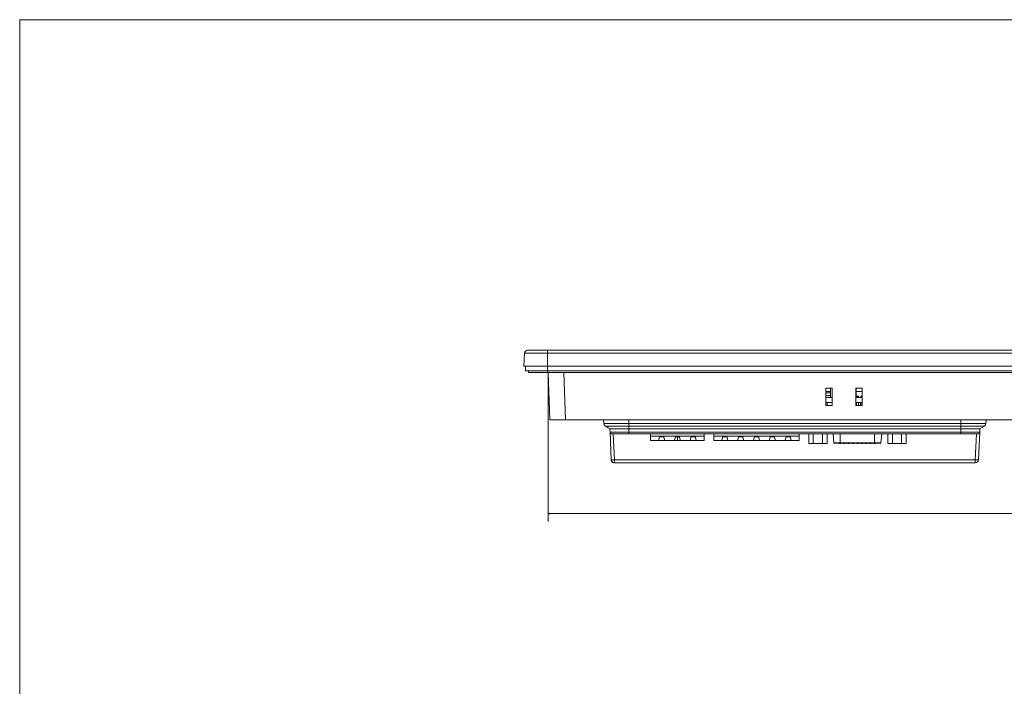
# Model space of a CAD drawing. Header units: centimetres. Extents: x -29.6 to 29.7, y -21 to 21.
# Tile 3 of 24: x -29.6 to -14.1, y 10.5 to 21. Entities that reach past the tile are written whole.
import ezdxf

# ---------------------------------------------------------------- set-up
doc = ezdxf.new("R2010")
doc.units = ezdxf.units.CM
doc.header["$MEASUREMENT"] = 0
doc.layers.add('06___PRT_ALL_SURFS', color=7, linetype='Continuous')

msp = doc.modelspace()

# ---------------------------------------------------------------- linework, layer by layer
at = {"layer": '06___PRT_ALL_SURFS', "lineweight": 9}
for points in [[(-29.63889, -21.00579), (-29.63889, -21.00579), (-29.63889, 20.99419), (-29.63889, 20.99419)], [(-29.63889, 20.99419), (-29.63889, 20.99419), (29.74039, 20.99419), (29.74039, 20.99419)], [(-21.67786, 15.52642), (-21.67786, 15.52642), (-21.66725, 15.72879), (-21.66725, 15.72879)], [(-21.61738, 15.77612), (-21.64395, 15.77612), (-21.66587, 15.75532), (-21.66725, 15.72879)], [(-2.0119, 15.72879), (-2.0119, 15.72879), (-21.66725, 15.72879), (-21.66725, 15.72879)], [(-21.61738, 15.77612), (-21.61738, 15.77612), (-2.06177, 15.77612), (-2.06177, 15.77612)], [(-21.30331, 15.77612), (-21.30331, 15.77612), (-21.30331, 15.52642), (-21.30331, 15.52642)], [(-21.67786, 15.52642), (-21.67786, 15.52642), (-2.0013, 15.52642), (-2.0013, 15.52642)], [(-21.65289, 15.45151), (-21.65289, 15.45151), (-21.65289, 15.52642), (-21.65289, 15.52642)], [(-21.65289, 15.45151), (-21.65289, 15.45151), (-2.02627, 15.45151), (-2.02627, 15.45151)], [(-21.60295, 15.42654), (-21.60295, 15.42654), (-21.60295, 15.45151), (-21.60295, 15.45151)], [(-21.60295, 15.42654), (-21.60295, 15.42654), (-2.07621, 15.42654), (-2.07621, 15.42654)], [(-21.30331, 15.52642), (-21.30331, 15.52642), (-21.30331, 15.42654), (-21.30331, 15.42654)], [(-21.2919, 15.4269), (-21.2919, 15.4269), (-21.26834, 14.67743), (-21.26834, 14.67743)], [(-21.01877, 14.67743), (-21.01877, 14.67743), (-21.04231, 15.42654), (-21.04231, 15.42654)], [(-16.90854, 14.90216), (-16.90854, 14.90216), (-16.90854, 15.17683), (-16.90854, 15.17683)], [(-16.90854, 15.17683), (-16.90854, 15.17683), (-16.80866, 15.17683), (-16.80866, 15.17683)], [(-16.90854, 15.12689), (-16.90854, 15.12689), (-16.83413, 15.12689), (-16.83413, 15.12689)], [(-16.83413, 15.10192), (-16.83413, 15.10192), (-16.90854, 15.10192), (-16.90854, 15.10192)], [(-16.83413, 15.03201), (-16.83413, 15.03201), (-16.83413, 15.17683), (-16.83413, 15.17683)], [(-16.80866, 15.17683), (-16.80866, 15.17683), (-16.80866, 14.90216), (-16.80866, 14.90216)], [(-16.43411, 14.90216), (-16.43411, 14.90216), (-16.43411, 15.17683), (-16.43411, 15.17683)], [(-16.43411, 15.17683), (-16.43411, 15.17683), (-16.33423, 15.17683), (-16.33423, 15.17683)], [(-16.42861, 15.03201), (-16.42861, 15.03201), (-16.42861, 15.17683), (-16.42861, 15.17683)], [(-16.42861, 15.12689), (-16.42861, 15.12689), (-16.33423, 15.12689), (-16.33423, 15.12689)], [(-16.33423, 15.17683), (-16.33423, 15.17683), (-16.33423, 14.90216), (-16.33423, 14.90216)], [(-16.90854, 15.06063), (-16.90854, 15.06063), (-16.83413, 15.06063), (-16.83413, 15.06063)], [(-16.80866, 15.03201), (-16.80866, 15.03201), (-16.90854, 15.03201), (-16.90854, 15.03201)], [(-16.80866, 14.9521), (-16.80866, 14.9521), (-16.90854, 14.9521), (-16.90854, 14.9521)], [(-16.88848, 14.9521), (-16.88848, 14.9521), (-16.88848, 14.90216), (-16.88848, 14.90216)], [(-16.33423, 15.03201), (-16.33423, 15.03201), (-16.43411, 15.03201), (-16.43411, 15.03201)], [(-16.33423, 14.9521), (-16.33423, 14.9521), (-16.43411, 14.9521), (-16.43411, 14.9521)], [(-16.42512, 15.03201), (-16.42512, 15.03201), (-16.42512, 15.04199), (-16.42512, 15.04199)], [(-16.39216, 15.04199), (-16.39216, 15.04199), (-16.42512, 15.04199), (-16.42512, 15.04199)], [(-16.42512, 14.90216), (-16.42512, 14.90216), (-16.42512, 14.9521), (-16.42512, 14.9521)], [(-16.40214, 15.05198), (-16.40214, 15.05198), (-16.41513, 15.05198), (-16.41513, 15.05198)], [(-16.39216, 15.03201), (-16.39216, 15.03201), (-16.39216, 15.04199), (-16.39216, 15.04199)], [(-16.39216, 14.90216), (-16.39216, 14.90216), (-16.39216, 14.9521), (-16.39216, 14.9521)], [(-16.35854, 14.90216), (-16.35854, 14.90216), (-16.35854, 14.9521), (-16.35854, 14.9521)], [(-16.35595, 15.03201), (-16.35595, 15.03201), (-16.35595, 15.04199), (-16.35595, 15.04199)], [(-16.33423, 15.04199), (-16.33423, 15.04199), (-16.35595, 15.04199), (-16.35595, 15.04199)], [(-16.35595, 14.90216), (-16.35595, 14.90216), (-16.35595, 14.9521), (-16.35595, 14.9521)], [(-16.33423, 15.05198), (-16.33423, 15.05198), (-16.34596, 15.05198), (-16.34596, 15.05198)], [(-16.80866, 14.90216), (-16.80866, 14.90216), (-16.90854, 14.90216), (-16.90854, 14.90216)], [(-16.33423, 14.90216), (-16.33423, 14.90216), (-16.43411, 14.90216), (-16.43411, 14.90216)], [(-21.26834, 14.67743), (-21.26834, 14.67743), (-2.41081, 14.67743), (-2.41081, 14.67743)], [(-20.41761, 14.67743), (-20.41761, 14.67743), (-20.41461, 14.62021), (-20.41461, 14.62021)], [(-20.41434, 14.62021), (-20.41434, 14.62021), (-20.41734, 14.67743), (-20.41734, 14.67743)], [(-20.41461, 14.62021), (-20.41461, 14.62021), (-14.37858, 14.62021), (-14.37858, 14.62021)], [(-20.41461, 14.62021), (-20.41373, 14.60346), (-20.4045, 14.58826), (-20.39004, 14.57977)], [(-20.41434, 14.62021), (-20.41346, 14.60346), (-20.40423, 14.58826), (-20.38977, 14.57977)], [(-20.01832, 14.67743), (-20.01832, 14.67743), (-20.01833, 14.45769), (-20.01833, 14.45769)], [(-14.77457, 14.45769), (-14.77457, 14.45769), (-14.77457, 14.67743), (-14.77457, 14.67743)], [(-14.40316, 14.57977), (-14.38869, 14.58826), (-14.37946, 14.60346), (-14.37858, 14.62021)], [(-14.37558, 14.67743), (-14.37558, 14.67743), (-14.37858, 14.62021), (-14.37858, 14.62021)], [(-20.39004, 14.57977), (-20.39004, 14.57977), (-20.32996, 14.54448), (-20.32996, 14.54448)], [(-20.31798, 14.53759), (-20.31798, 14.53759), (-20.38977, 14.57977), (-20.38977, 14.57977)], [(-14.40316, 14.57977), (-14.40316, 14.57977), (-20.38977, 14.57977), (-20.38977, 14.57977)], [(-20.32996, 14.54448), (-20.32996, 14.54448), (-20.32984, 14.54448), (-20.32984, 14.54448)], [(-20.32996, 14.54448), (-20.32952, 14.54422), (-20.32907, 14.54396), (-20.32862, 14.54371)], [(-20.31568, 14.48157), (-20.31568, 14.48157), (-20.31813, 14.53759), (-20.31813, 14.53759)], [(-20.31813, 14.53759), (-20.31813, 14.53759), (-14.47494, 14.53759), (-14.47494, 14.53759)], [(-20.31553, 14.48157), (-20.31553, 14.48157), (-20.31798, 14.53759), (-20.31798, 14.53759)], [(-20.31556, 14.48157), (-20.31556, 14.48157), (-20.29654, 14.046), (-20.29654, 14.046)], [(-20.31553, 14.48157), (-20.31553, 14.48157), (-14.47739, 14.48157), (-14.47739, 14.48157)], [(-20.31553, 14.48157), (-20.31495, 14.46822), (-20.30396, 14.45769), (-20.29059, 14.45769)], [(-14.50233, 14.45769), (-14.48897, 14.45769), (-14.47797, 14.46822), (-14.47739, 14.48157)], [(-14.49643, 14.046), (-14.49643, 14.046), (-14.47741, 14.48157), (-14.47741, 14.48157)], [(-14.47494, 14.53759), (-14.47494, 14.53759), (-14.47739, 14.48157), (-14.47739, 14.48157)], [(-14.40316, 14.57977), (-14.40316, 14.57977), (-14.47494, 14.53759), (-14.47494, 14.53759)], [(-20.29059, 14.45769), (-20.29059, 14.45769), (-14.50233, 14.45769), (-14.50233, 14.45769)], [(-20.24665, 14.04557), (-20.24665, 14.04557), (-20.26464, 14.45769), (-20.26464, 14.45769)], [(-19.6755, 14.35281), (-19.6755, 14.35281), (-19.6755, 14.45769), (-19.6755, 14.45769)], [(-19.6755, 14.42142), (-19.6755, 14.42142), (-18.82651, 14.42142), (-18.82651, 14.42142)], [(-19.6755, 14.35281), (-19.6755, 14.35281), (-18.82651, 14.35281), (-18.82651, 14.35281)], [(-19.5494, 14.35281), (-19.5494, 14.35281), (-19.53092, 14.41774), (-19.53092, 14.41774)], [(-19.53349, 14.40873), (-19.53349, 14.40873), (-19.46793, 14.40873), (-19.46793, 14.40873)], [(-19.53092, 14.41774), (-19.53092, 14.41774), (-19.47049, 14.41774), (-19.47049, 14.41774)], [(-19.5123, 14.41524), (-19.5123, 14.41524), (-19.51296, 14.41774), (-19.51296, 14.41774)], [(-19.5123, 14.41524), (-19.5123, 14.41524), (-19.48912, 14.41524), (-19.48912, 14.41524)], [(-19.48912, 14.41524), (-19.48912, 14.41524), (-19.48845, 14.41774), (-19.48845, 14.41774)], [(-19.45201, 14.35281), (-19.45201, 14.35281), (-19.47049, 14.41774), (-19.47049, 14.41774)], [(-19.28122, 14.41774), (-19.28122, 14.41774), (-19.29969, 14.35281), (-19.29969, 14.35281)], [(-19.28378, 14.40873), (-19.28378, 14.40873), (-19.21823, 14.40873), (-19.21823, 14.40873)], [(-19.28122, 14.41774), (-19.28122, 14.41774), (-19.22079, 14.41774), (-19.22079, 14.41774)], [(-19.26326, 14.41774), (-19.26326, 14.41774), (-19.26259, 14.41524), (-19.26259, 14.41524)], [(-19.23942, 14.41524), (-19.23942, 14.41524), (-19.26259, 14.41524), (-19.26259, 14.41524)], [(-19.251, 14.35281), (-19.251, 14.35281), (-19.251, 14.40873), (-19.251, 14.40873)], [(-19.23875, 14.41774), (-19.23875, 14.41774), (-19.23942, 14.41524), (-19.23942, 14.41524)], [(-19.22079, 14.41774), (-19.22079, 14.41774), (-19.20231, 14.35281), (-19.20231, 14.35281)], [(-19.04999, 14.35281), (-19.04999, 14.35281), (-19.03151, 14.41774), (-19.03151, 14.41774)], [(-19.03408, 14.40873), (-19.03408, 14.40873), (-18.96852, 14.40873), (-18.96852, 14.40873)], [(-18.97109, 14.41774), (-18.97109, 14.41774), (-19.03151, 14.41774), (-19.03151, 14.41774)], [(-19.01289, 14.41524), (-19.01289, 14.41524), (-19.01356, 14.41774), (-19.01356, 14.41774)], [(-19.01289, 14.41524), (-19.01289, 14.41524), (-18.98971, 14.41524), (-18.98971, 14.41524)], [(-18.98971, 14.41524), (-18.98971, 14.41524), (-18.98904, 14.41774), (-18.98904, 14.41774)], [(-18.95261, 14.35281), (-18.95261, 14.35281), (-18.97109, 14.41774), (-18.97109, 14.41774)], [(-18.82651, 14.35281), (-18.82651, 14.35281), (-18.82651, 14.45769), (-18.82651, 14.45769)], [(-18.67669, 14.35281), (-18.67669, 14.35281), (-18.67669, 14.45769), (-18.67669, 14.45769)], [(-18.67669, 14.42142), (-18.67669, 14.42142), (-17.32829, 14.42142), (-17.32829, 14.42142)], [(-18.67669, 14.35281), (-18.67669, 14.35281), (-17.32829, 14.35281), (-17.32829, 14.35281)], [(-18.55059, 14.35281), (-18.55059, 14.35281), (-18.53211, 14.41774), (-18.53211, 14.41774)], [(-18.53467, 14.40873), (-18.53467, 14.40873), (-18.46912, 14.40873), (-18.46912, 14.40873)], [(-18.53211, 14.41774), (-18.53211, 14.41774), (-18.47168, 14.41774), (-18.47168, 14.41774)], [(-18.51349, 14.41524), (-18.51349, 14.41524), (-18.51415, 14.41774), (-18.51415, 14.41774)], [(-18.51349, 14.41524), (-18.51349, 14.41524), (-18.49031, 14.41524), (-18.49031, 14.41524)], [(-18.49031, 14.41524), (-18.49031, 14.41524), (-18.48964, 14.41774), (-18.48964, 14.41774)], [(-18.4532, 14.35281), (-18.4532, 14.35281), (-18.47168, 14.41774), (-18.47168, 14.41774)], [(-18.28241, 14.41774), (-18.28241, 14.41774), (-18.30088, 14.35281), (-18.30088, 14.35281)], [(-18.28497, 14.40873), (-18.28497, 14.40873), (-18.21942, 14.40873), (-18.21942, 14.40873)], [(-18.22198, 14.41774), (-18.22198, 14.41774), (-18.28241, 14.41774), (-18.28241, 14.41774)], [(-18.26445, 14.41774), (-18.26445, 14.41774), (-18.26378, 14.41524), (-18.26378, 14.41524)], [(-18.26378, 14.41524), (-18.26378, 14.41524), (-18.24061, 14.41524), (-18.24061, 14.41524)], [(-18.24061, 14.41524), (-18.24061, 14.41524), (-18.23994, 14.41774), (-18.23994, 14.41774)], [(-18.2035, 14.35281), (-18.2035, 14.35281), (-18.22198, 14.41774), (-18.22198, 14.41774)], [(-18.0327, 14.41774), (-18.0327, 14.41774), (-18.05118, 14.35281), (-18.05118, 14.35281)], [(-18.03527, 14.40873), (-18.03527, 14.40873), (-17.96971, 14.40873), (-17.96971, 14.40873)], [(-17.97227, 14.41774), (-17.97227, 14.41774), (-18.0327, 14.41774), (-18.0327, 14.41774)], [(-18.01408, 14.41524), (-18.01408, 14.41524), (-18.01475, 14.41774), (-18.01475, 14.41774)], [(-18.01408, 14.41524), (-18.01408, 14.41524), (-17.9909, 14.41524), (-17.9909, 14.41524)], [(-17.9909, 14.41524), (-17.9909, 14.41524), (-17.99023, 14.41774), (-17.99023, 14.41774)], [(-17.9538, 14.35281), (-17.9538, 14.35281), (-17.97227, 14.41774), (-17.97227, 14.41774)], [(-17.783, 14.41774), (-17.783, 14.41774), (-17.80148, 14.35281), (-17.80148, 14.35281)], [(-17.78557, 14.40873), (-17.78557, 14.40873), (-17.72001, 14.40873), (-17.72001, 14.40873)], [(-17.72257, 14.41774), (-17.72257, 14.41774), (-17.783, 14.41774), (-17.783, 14.41774)], [(-17.76438, 14.41524), (-17.76438, 14.41524), (-17.76505, 14.41774), (-17.76505, 14.41774)], [(-17.76438, 14.41524), (-17.76438, 14.41524), (-17.7412, 14.41524), (-17.7412, 14.41524)], [(-17.7412, 14.41524), (-17.7412, 14.41524), (-17.74053, 14.41774), (-17.74053, 14.41774)], [(-17.70409, 14.35281), (-17.70409, 14.35281), (-17.72257, 14.41774), (-17.72257, 14.41774)], [(-17.5333, 14.41774), (-17.5333, 14.41774), (-17.55178, 14.35281), (-17.55178, 14.35281)], [(-17.53586, 14.40873), (-17.53586, 14.40873), (-17.47031, 14.40873), (-17.47031, 14.40873)], [(-17.47287, 14.41774), (-17.47287, 14.41774), (-17.5333, 14.41774), (-17.5333, 14.41774)], [(-17.51467, 14.41524), (-17.51467, 14.41524), (-17.51534, 14.41774), (-17.51534, 14.41774)], [(-17.51467, 14.41524), (-17.51467, 14.41524), (-17.4915, 14.41524), (-17.4915, 14.41524)], [(-17.49083, 14.41774), (-17.49083, 14.41774), (-17.4915, 14.41524), (-17.4915, 14.41524)], [(-17.45439, 14.35281), (-17.45439, 14.35281), (-17.47287, 14.41774), (-17.47287, 14.41774)], [(-17.32829, 14.35281), (-17.32829, 14.35281), (-17.32829, 14.45769), (-17.32829, 14.45769)], [(-17.17681, 14.30287), (-17.17681, 14.30287), (-17.17681, 14.45769), (-17.17681, 14.45769)], [(-17.10473, 14.30287), (-17.10473, 14.30287), (-17.10473, 14.45769), (-17.10473, 14.45769)], [(-16.96056, 14.30287), (-16.96056, 14.30287), (-16.96056, 14.45769), (-16.96056, 14.45769)], [(-16.88848, 14.30287), (-16.88848, 14.30287), (-16.88848, 14.45769), (-16.88848, 14.45769)], [(-16.78032, 14.31221), (-16.78032, 14.31221), (-16.79305, 14.45769), (-16.79305, 14.45769)], [(-16.78032, 14.31221), (-16.78032, 14.31221), (-16.03695, 14.31221), (-16.03695, 14.31221)], [(-16.78032, 14.31221), (-16.7801, 14.30963), (-16.77794, 14.30765), (-16.77535, 14.30765)], [(-16.77486, 14.30765), (-16.77486, 14.30765), (-16.04224, 14.30765), (-16.04224, 14.30765)], [(-16.70026, 14.30755), (-16.69844, 14.30464), (-16.69524, 14.30287), (-16.6918, 14.30287)], [(-16.68087, 14.45769), (-16.68087, 14.45769), (-16.68087, 14.30765), (-16.68087, 14.30765)], [(-16.67882, 14.30287), (-16.67538, 14.30287), (-16.67218, 14.30464), (-16.67036, 14.30755)], [(-16.6311, 14.30755), (-16.62927, 14.30464), (-16.62607, 14.30287), (-16.62263, 14.30287)], [(-16.60965, 14.30287), (-16.60621, 14.30287), (-16.60302, 14.30464), (-16.60119, 14.30755)], [(-16.56193, 14.30755), (-16.5601, 14.30464), (-16.55691, 14.30287), (-16.55346, 14.30287)], [(-16.54048, 14.30287), (-16.53704, 14.30287), (-16.53385, 14.30464), (-16.53202, 14.30755)], [(-16.49276, 14.30755), (-16.49093, 14.30464), (-16.48774, 14.30287), (-16.4843, 14.30287)], [(-16.47131, 14.30287), (-16.46788, 14.30287), (-16.46468, 14.30464), (-16.46285, 14.30755)], [(-16.42359, 14.30755), (-16.42177, 14.30464), (-16.41857, 14.30287), (-16.41513, 14.30287)], [(-16.40214, 14.30287), (-16.39871, 14.30287), (-16.39551, 14.30464), (-16.39368, 14.30755)], [(-16.35443, 14.30755), (-16.3526, 14.30464), (-16.3494, 14.30287), (-16.34596, 14.30287)], [(-16.33298, 14.30287), (-16.32954, 14.30287), (-16.32635, 14.30464), (-16.32452, 14.30755)], [(-16.28526, 14.30755), (-16.28343, 14.30464), (-16.28024, 14.30287), (-16.27679, 14.30287)], [(-16.26381, 14.30287), (-16.26037, 14.30287), (-16.25718, 14.30464), (-16.25535, 14.30755)], [(-16.21609, 14.30755), (-16.21426, 14.30464), (-16.21107, 14.30287), (-16.20763, 14.30287)], [(-16.19464, 14.30287), (-16.19121, 14.30287), (-16.18801, 14.30464), (-16.18618, 14.30755)], [(-16.14692, 14.30755), (-16.1451, 14.30464), (-16.1419, 14.30287), (-16.13846, 14.30287)], [(-16.13641, 14.30765), (-16.13641, 14.30765), (-16.13641, 14.45769), (-16.13641, 14.45769)], [(-16.12547, 14.30287), (-16.12204, 14.30287), (-16.11884, 14.30464), (-16.11701, 14.30755)], [(-16.04193, 14.30765), (-16.03934, 14.30765), (-16.03718, 14.30963), (-16.03695, 14.31221)], [(-16.03695, 14.31221), (-16.03695, 14.31221), (-16.02422, 14.45769), (-16.02422, 14.45769)], [(-15.9288, 14.30287), (-15.9288, 14.30287), (-15.9288, 14.45769), (-15.9288, 14.45769)], [(-15.85671, 14.30287), (-15.85671, 14.30287), (-15.85671, 14.45769), (-15.85671, 14.45769)], [(-15.71255, 14.30287), (-15.71255, 14.30287), (-15.71255, 14.45769), (-15.71255, 14.45769)], [(-15.64047, 14.30287), (-15.64047, 14.30287), (-15.64047, 14.45769), (-15.64047, 14.45769)], [(-14.52833, 14.45769), (-14.52833, 14.45769), (-14.54632, 14.04557), (-14.54632, 14.04557)], [(-17.17681, 14.30287), (-17.17681, 14.30287), (-16.88848, 14.30287), (-16.88848, 14.30287)], [(-16.6918, 14.30287), (-16.6918, 14.30287), (-16.67882, 14.30287), (-16.67882, 14.30287)], [(-16.62263, 14.30287), (-16.62263, 14.30287), (-16.60965, 14.30287), (-16.60965, 14.30287)], [(-16.55346, 14.30287), (-16.55346, 14.30287), (-16.54048, 14.30287), (-16.54048, 14.30287)], [(-16.4843, 14.30287), (-16.4843, 14.30287), (-16.47131, 14.30287), (-16.47131, 14.30287)], [(-16.41513, 14.30287), (-16.41513, 14.30287), (-16.40214, 14.30287), (-16.40214, 14.30287)], [(-16.34596, 14.30287), (-16.34596, 14.30287), (-16.33298, 14.30287), (-16.33298, 14.30287)], [(-16.27679, 14.30287), (-16.27679, 14.30287), (-16.26381, 14.30287), (-16.26381, 14.30287)], [(-16.20763, 14.30287), (-16.20763, 14.30287), (-16.19464, 14.30287), (-16.19464, 14.30287)], [(-16.13846, 14.30287), (-16.13846, 14.30287), (-16.12547, 14.30287), (-16.12547, 14.30287)], [(-15.9288, 14.30287), (-15.9288, 14.30287), (-15.64047, 14.30287), (-15.64047, 14.30287)], [(-20.29667, 14.046), (-20.29641, 14.04002), (-20.29507, 14.03413), (-20.29273, 14.02862)], [(-20.29654, 14.046), (-20.29538, 14.01929), (-20.27338, 13.99824), (-20.24665, 13.99824)], [(-20.29099, 14.02497), (-20.28887, 14.02092), (-20.2862, 14.01719), (-20.28306, 14.01387)], [(-20.27933, 14.01031), (-20.27599, 14.00744), (-20.27228, 14.00501), (-20.2683, 14.00312)], [(-20.26397, 14.00129), (-20.25846, 13.99927), (-20.25264, 13.99824), (-20.24677, 13.99824)], [(-20.24665, 14.04557), (-20.24665, 14.04557), (-20.24665, 13.99824), (-20.24665, 13.99824)], [(-20.24665, 14.04557), (-20.24665, 14.04557), (-14.54632, 14.04557), (-14.54632, 14.04557)], [(-14.54632, 13.99824), (-14.54632, 13.99824), (-20.24665, 13.99824), (-20.24665, 13.99824)], [(-14.54632, 13.99824), (-14.51959, 13.99824), (-14.49759, 14.01929), (-14.49643, 14.046)], [(-14.54632, 13.99824), (-14.54632, 13.99824), (-14.54632, 14.04557), (-14.54632, 14.04557)]]:
    msp.add_open_spline(points, degree=3, dxfattribs=at)
at = {"layer": '06___PRT_ALL_SURFS', "lineweight": 0}
for points in [[(-21.2919, 15.4269), (-21.2919, 15.4269), (-21.2919, 13.07208), (-21.2919, 13.07208)], [(-21.2919, 13.19693), (-21.2919, 13.19693), (-2.38727, 13.19693), (-2.38727, 13.19693)]]:
    msp.add_open_spline(points, degree=3, dxfattribs=at)
at = {"layer": '06___PRT_ALL_SURFS', "lineweight": 9}
for points, knots in [([(-16.41513, 15.05198), (-16.41778, 15.05198), (-16.42032, 15.05093), (-16.42219, 15.04906), (-16.42406, 15.04718), (-16.42512, 15.04464), (-16.42512, 15.04199)], [0, 0, 0, 0, 0.5, 0.5, 0.5, 1, 1, 1, 1]), ([(-16.39216, 15.04199), (-16.39216, 15.04464), (-16.39321, 15.04718), (-16.39508, 15.04906), (-16.39696, 15.05093), (-16.3995, 15.05198), (-16.40214, 15.05198)], [0, 0, 0, 0, 0.5, 0.5, 0.5, 1, 1, 1, 1]), ([(-16.34596, 15.05198), (-16.34861, 15.05198), (-16.35115, 15.05093), (-16.35302, 15.04906), (-16.3549, 15.04718), (-16.35595, 15.04464), (-16.35595, 15.04199)], [0, 0, 0, 0, 0.5, 0.5, 0.5, 1, 1, 1, 1]), ([(-20.29654, 14.046), (-20.29653, 14.04564), (-20.29601, 14.04559), (-20.29556, 14.04554), (-20.29436, 14.0454), (-20.29358, 14.04526), (-20.29271, 14.04517), (-20.29131, 14.04502), (-20.28967, 14.04496), (-20.28809, 14.04492), (-20.28597, 14.04486), (-20.28394, 14.04482), (-20.28189, 14.04479), (-20.27939, 14.04477), (-20.27686, 14.04478), (-20.27433, 14.0448), (-20.27146, 14.04483), (-20.26858, 14.04487), (-20.26571, 14.04493), (-20.25936, 14.04507), (-20.253, 14.04529), (-20.24665, 14.04557)], [0, 0, 0, 0, 0.14285714, 0.14285714, 0.14285714, 0.28571429, 0.28571429, 0.28571429, 0.42857143, 0.42857143, 0.42857143, 0.57142857, 0.57142857, 0.57142857, 0.71428571, 0.71428571, 0.71428571, 0.85714286, 0.85714286, 0.85714286, 1, 1, 1, 1]), ([(-14.54632, 14.04557), (-14.53997, 14.04529), (-14.53361, 14.04507), (-14.52725, 14.04493), (-14.52438, 14.04487), (-14.52151, 14.04483), (-14.51863, 14.0448), (-14.51611, 14.04478), (-14.51358, 14.04477), (-14.51108, 14.04479), (-14.50903, 14.04482), (-14.507, 14.04486), (-14.50488, 14.04492), (-14.5033, 14.04496), (-14.50166, 14.04502), (-14.50026, 14.04517), (-14.49939, 14.04526), (-14.49861, 14.0454), (-14.49741, 14.04554), (-14.49696, 14.04559), (-14.49644, 14.04564), (-14.49643, 14.046)], [0, 0, 0, 0, 0.14285714, 0.14285714, 0.14285714, 0.28571429, 0.28571429, 0.28571429, 0.42857143, 0.42857143, 0.42857143, 0.57142857, 0.57142857, 0.57142857, 0.71428571, 0.71428571, 0.71428571, 0.85714286, 0.85714286, 0.85714286, 1, 1, 1, 1])]:
    msp.add_open_spline(points, degree=3, knots=knots, dxfattribs=at)
at = {"layer": '06___PRT_ALL_SURFS', "lineweight": 0}
msp.add_open_spline([(-21.26523, 13.18978), (-21.26523, 13.18978), (-21.2919, 13.19693), (-21.2919, 13.19693), (-21.2919, 13.19693), (-21.26523, 13.20407), (-21.26523, 13.20407), (-21.26523, 13.20407), (-21.26523, 13.18978), (-21.26523, 13.18978)], degree=3, knots=[0, 0, 0, 0, 0.33333333, 0.33333333, 0.33333333, 0.66666667, 0.66666667, 0.66666667, 1, 1, 1, 1], dxfattribs=at)

doc.saveas('drawing.dxf')
